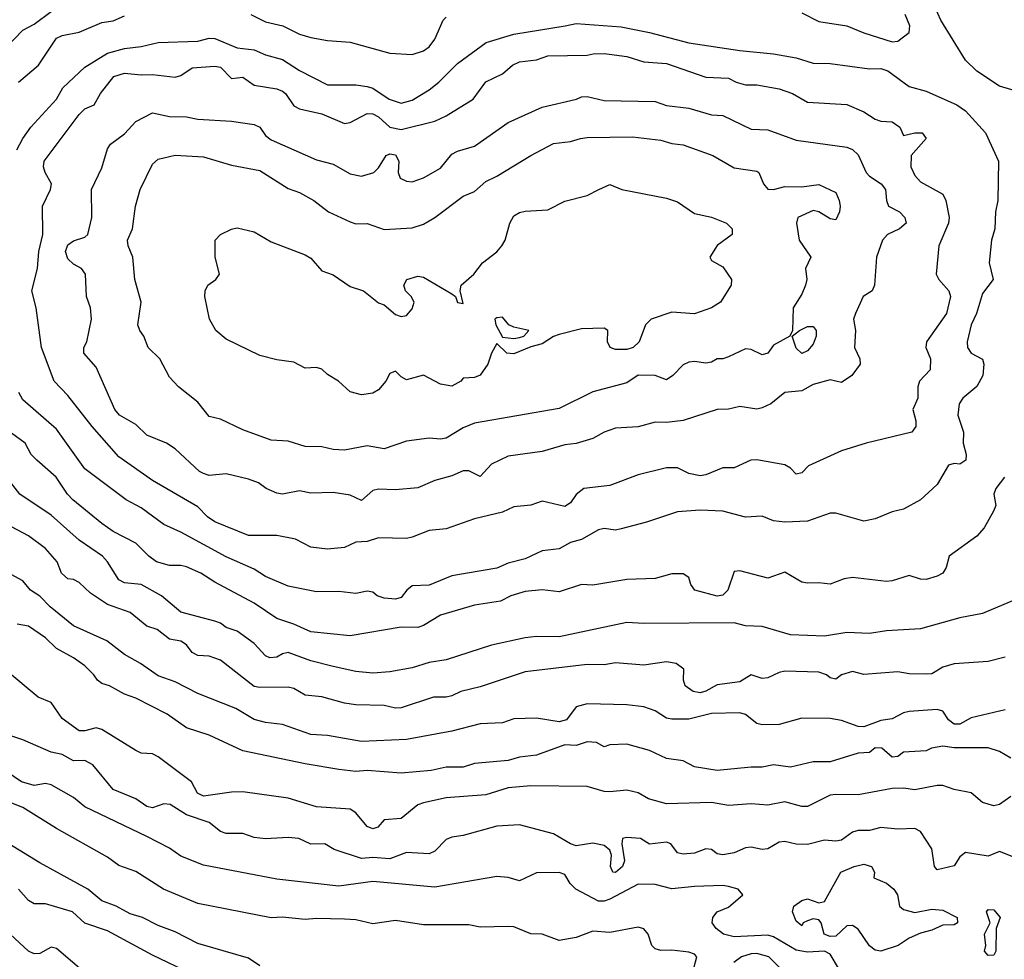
# Model space of a CAD drawing. Header units: metres. Extents: x -46681 to -43747, y -240911 to -237677.
# Tile 142 of 256: x -46512 to -46425, y -239632 to -239548. Entities that reach past the tile are written whole.
import ezdxf

# ---------------------------------------------------------------- set-up
doc = ezdxf.new("R2010")
doc.units = ezdxf.units.M
doc.layers.add('CONTOUR_INDEX', color=1, linetype='Continuous')
doc.layers.add('CONTOUR_INTER', color=3, linetype='Continuous')

msp = doc.modelspace()

# ---------------------------------------------------------------- linework, layer by layer
at = {"layer": 'CONTOUR_INDEX'}
for points, elevation in [([(-46512.476, -239554.02), (-46510.703, -239552.52), (-46509.095, -239550.129), (-46508.595, -239549.901), (-46507.095, -239549.591), (-46505.095, -239548.747), (-46504.095, -239548.591), (-46503.095, -239548.155)], 115), ([(-46491.884, -239548.02), (-46490.595, -239548.69), (-46489.065, -239549.02), (-46487.595, -239549.756), (-46486.595, -239550.075), (-46485.095, -239550.343), (-46483.095, -239550.478), (-46479.595, -239551.438), (-46477.595, -239551.575), (-46476.595, -239551.248), (-46476.095, -239550.885), (-46475.595, -239550.198), (-46474.862, -239548.52), (-46474.595, -239548.268)], 115), ([(-46443.095, -239547.884), (-46441.595, -239548.659), (-46439.095, -239549.025), (-46437.595, -239549.654), (-46435.095, -239550.443), (-46434.595, -239550.4), (-46433.595, -239549.625), (-46433.539, -239549.02), (-46433.95, -239548.02)], 115), ([(-46461.066, -239563.52), (-46460.095, -239563.093), (-46459.047, -239563.52), (-46455.095, -239564.292), (-46454.095, -239564.633), (-46452.595, -239565.672), (-46451.095, -239565.997), (-46449.764, -239566.52), (-46449.273, -239567.02), (-46449.277, -239567.52), (-46450.595, -239568.488), (-46451.238, -239569.52), (-46451.095, -239569.836), (-46450.095, -239570.385), (-46449.329, -239571.52), (-46449.365, -239572.02), (-46450.3, -239573.52), (-46451.105, -239574.02), (-46452.595, -239574.548), (-46454.595, -239574.41), (-46456.441, -239575.02), (-46456.941, -239575.52), (-46457.49, -239577.02), (-46458.038, -239577.52), (-46458.595, -239577.71), (-46459.595, -239577.699), (-46460.076, -239577.52), (-46460.316, -239577.02), (-46460.269, -239576.02), (-46460.595, -239575.83), (-46462.595, -239575.89), (-46464.595, -239576.391), (-46465.095, -239576.563), (-46466.095, -239577.197), (-46467.095, -239577.466), (-46468.595, -239578.097), (-46469.237, -239578.02), (-46470.095, -239577.165), (-46470.595, -239578.041), (-46470.897, -239579.02), (-46471.595, -239579.972), (-46472.095, -239580.192), (-46473.095, -239580.259), (-46473.29, -239580.52), (-46474.095, -239580.96), (-46475.095, -239580.767), (-46476.595, -239579.988), (-46478.095, -239580.386), (-46478.595, -239580.117), (-46479.095, -239579.625), (-46479.595, -239579.836), (-46479.941, -239580.52), (-46480.595, -239581.267), (-46481.095, -239581.572), (-46482.095, -239581.731), (-46483.095, -239581.456), (-46484.129, -239580.52), (-46485.095, -239579.92), (-46485.595, -239579.457), (-46486.095, -239579.298), (-46487.095, -239579.355), (-46488.095, -239578.834), (-46489.595, -239578.629), (-46491.095, -239578.243), (-46494.095, -239576.781), (-46495.003, -239576.02), (-46495.546, -239575.02), (-46495.967, -239573.02), (-46495.945, -239572.52), (-46495.719, -239572.02), (-46494.997, -239571.52), (-46494.673, -239571.02), (-46495.06, -239569.52), (-46495.055, -239568.02), (-46494.575, -239567.52), (-46493.595, -239567.048), (-46493.095, -239566.928), (-46491.595, -239567.296), (-46490.095, -239568.166), (-46487.095, -239569.317), (-46486.595, -239569.609), (-46485.595, -239570.745), (-46484.595, -239571.09), (-46483.095, -239572.14), (-46481.912, -239572.52), (-46480.595, -239573.58), (-46480.095, -239573.748), (-46479.095, -239574.597), (-46478.595, -239574.796), (-46478.095, -239574.692), (-46477.595, -239574.11), (-46477.431, -239573.52), (-46477.697, -239573.02), (-46478.198, -239572.52), (-46478.351, -239572.02), (-46478.09, -239571.52), (-46477.095, -239571.204), (-46476.595, -239571.294), (-46474.095, -239572.767), (-46473.777, -239573.02), (-46473.595, -239573.537), (-46473.095, -239573.627), (-46473.368, -239572.52), (-46473.277, -239572.02), (-46472.147, -239571.02), (-46471.366, -239570.02), (-46470.095, -239569.059), (-46469.656, -239568.52), (-46469.363, -239568.02), (-46468.949, -239566.52), (-46468.595, -239565.868), (-46468.095, -239565.572), (-46467.595, -239565.464), (-46465.595, -239565.345), (-46464.095, -239564.565), (-46462.095, -239564.076), (-46461.066, -239563.52)], 120), ([(-46470.095, -239574.89), (-46470.273, -239575.02), (-46470.197, -239575.52), (-46469.595, -239576.603), (-46468.595, -239576.735), (-46468.095, -239576.658), (-46467.711, -239576.52), (-46467.26, -239576.02), (-46468.595, -239575.731), (-46469.042, -239575.52), (-46469.595, -239574.843), (-46470.095, -239574.89)], 120), ([(-46425.146, -239589.02), (-46425.926, -239590.02), (-46426.083, -239590.52), (-46425.915, -239591.52), (-46426.113, -239592.02), (-46426.951, -239593.52), (-46427.595, -239594.239), (-46430.033, -239596.02), (-46430.322, -239597.02), (-46430.608, -239597.52), (-46431.095, -239597.791), (-46432.095, -239598.074), (-46432.595, -239598.064), (-46433.595, -239597.72), (-46435.095, -239598.209), (-46435.595, -239598.252), (-46438.595, -239597.906), (-46439.336, -239598.02), (-46440.595, -239598.488), (-46441.595, -239598.37), (-46442.595, -239598.421), (-46443.095, -239598.331), (-46444.595, -239597.437), (-46446.095, -239597.956), (-46448.595, -239597.327), (-46449.095, -239597.387), (-46449.636, -239599.02), (-46450.095, -239599.485), (-46450.595, -239599.569), (-46452.578, -239599.02), (-46452.929, -239598.52), (-46453.095, -239597.916), (-46453.595, -239597.591), (-46454.595, -239597.577), (-46456.095, -239597.996), (-46458.595, -239598.099), (-46461.595, -239598.582), (-46462.595, -239598.54), (-46464.595, -239599.173), (-46466.095, -239598.999), (-46467.595, -239599.14), (-46468.855, -239599.52), (-46469.776, -239600.02), (-46472.095, -239600.365), (-46475.095, -239601.234), (-46476.595, -239602.169), (-46477.095, -239602.334), (-46478.595, -239602.313), (-46483.095, -239603.09), (-46486.595, -239602.718), (-46488.095, -239602.046), (-46489.595, -239601.548), (-46491.595, -239600.175), (-46495.095, -239598.334), (-46496.311, -239597.52), (-46497.595, -239596.952), (-46498.095, -239596.832), (-46499.095, -239596.838), (-46500.237, -239596.52), (-46500.942, -239596.02), (-46502.095, -239594.881), (-46504.095, -239593.837), (-46505.095, -239593.137), (-46507.667, -239591.02), (-46508.139, -239590.52), (-46509.13, -239589.02), (-46510.851, -239587.52), (-46511.346, -239587.02), (-46511.883, -239586.02), (-46513.095, -239585.118)], 115), ([(-46424.595, -239617.305), (-46425.595, -239618.017), (-46426.095, -239618.134), (-46427.095, -239617.842), (-46428.095, -239616.974), (-46429.595, -239616.695), (-46430.595, -239616.349), (-46431.095, -239616.341), (-46433.095, -239616.719), (-46434.095, -239616.566), (-46435.095, -239616.591), (-46438.095, -239617.175), (-46440.095, -239617.133), (-46440.595, -239617.209), (-46442.595, -239618.189), (-46443.095, -239618.197), (-46444.595, -239617.799), (-46446.095, -239618.085), (-46447.595, -239617.964), (-46449.595, -239618.122), (-46451.095, -239617.855), (-46455.095, -239617.948), (-46456.677, -239617.52), (-46457.595, -239616.999), (-46458.595, -239616.741), (-46460.095, -239616.892), (-46460.595, -239616.868), (-46462.095, -239616.435), (-46467.095, -239616.354), (-46469.095, -239616.549), (-46471.095, -239617.155), (-46474.595, -239617.418), (-46476.595, -239617.873), (-46477.095, -239618.056), (-46478.595, -239619.254), (-46480.095, -239619.378), (-46480.638, -239620.02), (-46481.095, -239620.19), (-46481.595, -239619.977), (-46482.595, -239618.766), (-46483.095, -239618.421), (-46486.095, -239618.222), (-46488.595, -239617.468), (-46492.595, -239616.913), (-46493.595, -239616.933), (-46496.095, -239617.272), (-46496.614, -239617.02), (-46497.15, -239616.02), (-46500.095, -239613.791), (-46500.595, -239613.544), (-46501.595, -239613.466), (-46502.095, -239613.234), (-46505.095, -239611.37), (-46505.595, -239611.23), (-46506.595, -239611.508), (-46507.095, -239611.493), (-46508.595, -239610.394), (-46509.595, -239608.98), (-46510.722, -239608.52), (-46513.595, -239606.106)], 110), ([(-46497.138, -239633.02), (-46500.595, -239631.382), (-46504.595, -239629.211), (-46506.595, -239628.545), (-46507.686, -239627.52), (-46510.095, -239626.811), (-46511.095, -239626.833), (-46511.595, -239626.534), (-46512.484, -239625.52)], 105)]:
    msp.add_lwpolyline(points, dxfattribs=dict(at, elevation=elevation))
at = {"layer": 'CONTOUR_INTER'}
for points, elevation in [([(-46422.595, -239555.274), (-46425.595, -239554.383), (-46427.595, -239553.045), (-46428.595, -239552.062), (-46430.797, -239548.52), (-46431.595, -239546.765)], 116), ([(-46513.595, -239550.965), (-46512.095, -239549.424), (-46511.095, -239548.897), (-46509.595, -239547.768)], 114), ([(-46512.614, -239560.02), (-46512.1, -239559.02), (-46511.373, -239558.02), (-46509.118, -239555.52), (-46508.546, -239554.52), (-46506.595, -239552.696), (-46504.595, -239551.456), (-46503.095, -239551.034), (-46501.595, -239550.857), (-46500.095, -239550.514), (-46496.595, -239550.386), (-46495.595, -239550.115), (-46495.095, -239550.149), (-46493.095, -239550.986), (-46491.595, -239551.155), (-46490.595, -239551.595), (-46489.095, -239552.023), (-46487.595, -239552.98), (-46485.095, -239554.248), (-46482.595, -239554.259), (-46481.595, -239554.404), (-46481.095, -239554.556), (-46479.633, -239555.52), (-46478.595, -239555.871), (-46477.595, -239555.623), (-46476.095, -239554.706), (-46475.244, -239554.02), (-46473.595, -239552.366), (-46471.059, -239550.52), (-46468.595, -239549.762), (-46464.069, -239549.02)], 116), ([(-46464.069, -239549.02), (-46463.095, -239548.815), (-46459.095, -239549.133), (-46456.595, -239549.613), (-46453.095, -239550.547), (-46448.595, -239551.212), (-46445.595, -239551.509), (-46443.595, -239551.854), (-46442.095, -239552.338), (-46440.595, -239552.367), (-46437.095, -239552.848), (-46436.095, -239552.814), (-46435.482, -239553.02), (-46433.595, -239554.397), (-46432.095, -239554.821), (-46429.379, -239556.02), (-46428.595, -239556.572), (-46426.838, -239558.52), (-46425.678, -239561.02), (-46425.741, -239564.52), (-46425.936, -239565.52), (-46426.009, -239567.02), (-46426.308, -239568.02), (-46426.515, -239570.02), (-46426.151, -239571.52), (-46427.095, -239572.753), (-46427.617, -239574.52), (-46428.099, -239575.52), (-46428.446, -239577.02), (-46428.413, -239577.52), (-46428.11, -239578.02), (-46427.095, -239578.57), (-46426.974, -239579.02), (-46427.076, -239580.02), (-46427.595, -239580.973), (-46428.838, -239582.02), (-46429.152, -239582.52), (-46429.275, -239583.52), (-46428.788, -239585.02), (-46428.815, -239586.02), (-46428.534, -239587.02), (-46428.558, -239587.52), (-46429.095, -239587.863), (-46429.595, -239587.805), (-46430.095, -239587.968), (-46431.095, -239589.67), (-46432.595, -239591.015), (-46434.095, -239591.841), (-46435.095, -239592.081), (-46436.595, -239592.725), (-46437.595, -239592.93), (-46440.095, -239592.198), (-46440.595, -239592.214), (-46442.595, -239592.917), (-46444.595, -239592.998), (-46445.595, -239592.878), (-46446.595, -239592.473), (-46448.095, -239592.564), (-46450.095, -239592.038), (-46452.095, -239591.946), (-46454.095, -239592.096), (-46456.859, -239593.02), (-46459.095, -239593.596), (-46459.595, -239593.708), (-46460.595, -239593.565), (-46461.095, -239593.7), (-46462.595, -239594.541), (-46463.595, -239594.815), (-46464.595, -239595.355), (-46466.095, -239595.541), (-46467.595, -239596.249), (-46469.095, -239596.633), (-46470.095, -239597.089), (-46474.095, -239597.765), (-46476.095, -239598.587), (-46477.595, -239598.643), (-46478.076, -239599.02), (-46478.595, -239599.686), (-46479.095, -239599.838), (-46480.095, -239599.739), (-46480.697, -239599.52), (-46481.095, -239599.223), (-46481.595, -239599.112), (-46482.595, -239599.322), (-46484.095, -239599.146), (-46486.095, -239599.172), (-46488.595, -239598.691), (-46490.595, -239597.827), (-46491.595, -239597.174), (-46494.095, -239596.087), (-46498.095, -239593.888), (-46499.595, -239593.216), (-46501.595, -239591.736), (-46502.944, -239591.02), (-46506.595, -239588.281), (-46509.095, -239584.774), (-46512.095, -239582.179), (-46512.441, -239581.52)], 116), ([(-46461.57, -239551.52), (-46460.595, -239551.468), (-46458.595, -239551.744), (-46457.095, -239552.217), (-46455.095, -239552.374), (-46451.595, -239553.567), (-46449.595, -239553.67), (-46448.922, -239554.02), (-46448.095, -239554.257), (-46447.095, -239554.27), (-46445.095, -239554.616), (-46443.929, -239555.02), (-46442.595, -239555.779), (-46439.095, -239556.001), (-46437.595, -239556.641), (-46436.595, -239557.291), (-46436.095, -239557.466), (-46435.095, -239557.547), (-46434.405, -239558.02), (-46434.095, -239558.736), (-46433.095, -239558.503), (-46432.439, -239558.52), (-46432.076, -239559.02), (-46433.425, -239560.52), (-46433.442, -239561.52), (-46433.095, -239562.304), (-46432.595, -239562.846), (-46430.595, -239563.949), (-46430.342, -239564.52), (-46430.045, -239566.02), (-46430.117, -239566.52), (-46430.965, -239568.52), (-46431.202, -239571.02), (-46430.973, -239571.52), (-46430.074, -239572.52), (-46429.938, -239573.02), (-46430.293, -239574.52), (-46432.051, -239577.02), (-46432.108, -239577.52), (-46431.706, -239578.52), (-46431.723, -239579.52), (-46432.676, -239580.52), (-46432.828, -239581.02), (-46432.82, -239582.02), (-46433.263, -239583.02), (-46432.994, -239584.02), (-46432.988, -239584.52), (-46433.367, -239585.02), (-46437.397, -239586.02), (-46439.595, -239586.694), (-46442.49, -239588.02), (-46443.095, -239588.635), (-46443.595, -239588.764), (-46444.095, -239588.221), (-46444.595, -239587.938), (-46447.095, -239587.472), (-46447.618, -239587.52), (-46449.095, -239588.203), (-46450.095, -239588.186), (-46451.595, -239588.821), (-46452.095, -239588.895), (-46453.095, -239588.683), (-46454.095, -239588.188), (-46455.095, -239588.199), (-46457.595, -239588.804), (-46460.095, -239589.772), (-46462.395, -239590.02), (-46463.095, -239590.569), (-46463.595, -239591.291), (-46464.095, -239591.615), (-46466.095, -239591.139), (-46467.095, -239591.486), (-46468.595, -239591.652), (-46469.595, -239592.108), (-46472.095, -239592.719), (-46474.595, -239593.607), (-46476.095, -239593.737), (-46477.595, -239594.344), (-46478.095, -239594.442), (-46480.595, -239594.38), (-46481.595, -239594.716), (-46482.595, -239594.786), (-46483.595, -239595.24), (-46485.095, -239595.395), (-46486.595, -239595.236), (-46487.941, -239594.52), (-46489.595, -239594.185), (-46492.095, -239594.191), (-46495.095, -239592.981), (-46495.737, -239592.52), (-46496.595, -239591.651), (-46500.595, -239589.316), (-46503.595, -239587.229), (-46505.963, -239584.52), (-46508.095, -239581.777), (-46509.303, -239580.52), (-46510.451, -239577.52), (-46510.922, -239574.02), (-46511.293, -239572.52), (-46510.791, -239570.52), (-46510.661, -239569.02), (-46510.329, -239567.52), (-46510.335, -239565.02), (-46509.629, -239563.52), (-46509.544, -239563.02), (-46510.106, -239562.02), (-46510.265, -239561.52), (-46510.196, -239561.02), (-46507.095, -239556.873), (-46506.595, -239556.398), (-46505.785, -239556.02), (-46505.204, -239555.02), (-46504.016, -239553.52), (-46503.095, -239553.232), (-46501.595, -239553.377), (-46500.595, -239553.328), (-46498.595, -239553.585), (-46498.095, -239553.441), (-46497.095, -239552.764), (-46495.095, -239552.591), (-46494.595, -239552.707), (-46493.595, -239553.711), (-46492.595, -239553.564), (-46491.595, -239554.29), (-46489.595, -239554.613), (-46489.095, -239554.815), (-46488.819, -239555.02), (-46488.095, -239556.13), (-46487.595, -239556.371), (-46485.595, -239556.842), (-46483.595, -239557.682), (-46483.095, -239557.6), (-46481.595, -239556.794), (-46481.095, -239556.83), (-46480.595, -239557.101), (-46479.595, -239558.013), (-46478.595, -239558.214), (-46475.595, -239557.483), (-46474.595, -239557.014), (-46472.219, -239555.52), (-46471.095, -239553.978), (-46469.595, -239553.285), (-46468.73, -239552.52), (-46468.095, -239552.221), (-46466.595, -239552.032), (-46465.595, -239551.674), (-46462.095, -239551.642), (-46461.57, -239551.52)], 117), ([(-46463.04, -239555.52), (-46462.595, -239555.324), (-46462.095, -239555.282), (-46460.595, -239555.644), (-46456.095, -239555.738), (-46455.095, -239556.082), (-46453.095, -239556.321), (-46451.095, -239556.91), (-46450.095, -239556.963), (-46447.595, -239558.179), (-46446.095, -239558.258), (-46443.595, -239559.154), (-46439.095, -239559.774), (-46438.595, -239559.989), (-46438.095, -239560.474), (-46437.403, -239562.02), (-46437.095, -239562.357), (-46436.078, -239563.02), (-46435.686, -239563.52), (-46435.607, -239564.52), (-46435.423, -239565.02), (-46434.458, -239565.52), (-46433.979, -239566.02), (-46433.844, -239566.52), (-46434.439, -239567.02), (-46435.508, -239567.52), (-46435.937, -239568.02), (-46436.491, -239569.52), (-46436.655, -239572.02), (-46436.853, -239572.52), (-46437.649, -239573.02), (-46438.356, -239574.52), (-46438.531, -239575.02), (-46438.35, -239576.02), (-46438.443, -239577.52), (-46437.954, -239578.52), (-46437.94, -239579.02), (-46438.663, -239580.02), (-46439.595, -239580.628), (-46440.595, -239580.384), (-46442.095, -239580.797), (-46443.095, -239581.366), (-46444.595, -239581.524), (-46445.828, -239582.52), (-46446.595, -239582.876), (-46447.095, -239582.986), (-46448.595, -239582.762), (-46449.595, -239582.993), (-46450.595, -239583.033), (-46453.595, -239584.008), (-46455.095, -239584.183), (-46456.095, -239584.146), (-46457.595, -239584.562), (-46459.595, -239584.68), (-46460.595, -239585.026), (-46461.595, -239585.593), (-46463.095, -239586.027), (-46464.095, -239586.169), (-46466.095, -239586.75), (-46469.095, -239587.149), (-46470.595, -239587.872), (-46471.595, -239588.959), (-46472.595, -239588.466), (-46473.095, -239588.469), (-46474.095, -239588.894), (-46475.595, -239589.309), (-46477.095, -239589.959), (-46479.095, -239590.143), (-46480.595, -239590.069), (-46481.095, -239590.21), (-46482.095, -239591.097), (-46483.095, -239590.611), (-46484.595, -239590.368), (-46486.595, -239590.438), (-46487.595, -239590.229), (-46489.095, -239590.529), (-46489.595, -239590.45), (-46490.533, -239590.02), (-46491.222, -239589.52), (-46492.095, -239589.184), (-46494.095, -239588.71), (-46495.595, -239588.868), (-46496.095, -239588.705), (-46496.443, -239588.52), (-46498.595, -239586.51), (-46499.379, -239586.02), (-46501.095, -239585.287), (-46502.095, -239584.357), (-46503.519, -239583.52), (-46503.929, -239583.02), (-46505.595, -239579.262), (-46506.693, -239578.02), (-46506.694, -239577.52), (-46506.425, -239577.02), (-46506.014, -239575.02), (-46506.093, -239574.02), (-46506.456, -239573.02), (-46506.529, -239571.02), (-46506.908, -239570.52), (-46507.595, -239570.145), (-46508.095, -239569.685), (-46508.315, -239569.02), (-46508.095, -239568.442), (-46507.595, -239568.091), (-46506.595, -239567.762), (-46506.334, -239567.52), (-46505.993, -239566.02), (-46505.997, -239563.52), (-46505.095, -239561.608), (-46504.595, -239559.929), (-46504.324, -239559.52), (-46503.095, -239558.603), (-46502.095, -239557.501), (-46500.595, -239556.753), (-46499.095, -239557.052), (-46497.595, -239557.098), (-46496.595, -239557.295), (-46493.595, -239557.491), (-46491.595, -239557.767), (-46491.103, -239558.02), (-46490.595, -239558.736), (-46490.095, -239559.125), (-46486.095, -239560.917), (-46484.595, -239561.28), (-46483.095, -239562.139), (-46482.095, -239562.352), (-46481.017, -239562.02), (-46480.595, -239561.605), (-46479.918, -239560.52), (-46479.595, -239560.357), (-46479.095, -239560.452), (-46478.783, -239561.02), (-46478.84, -239562.02), (-46478.674, -239562.52), (-46478.095, -239562.804), (-46477.595, -239562.85), (-46476.595, -239562.507), (-46475.095, -239561.648), (-46474.095, -239560.399), (-46473.595, -239560.122), (-46472.095, -239559.695), (-46469.095, -239557.587), (-46466.095, -239556.227), (-46463.04, -239555.52)], 118), ([(-46462.709, -239559.02), (-46462.095, -239558.918), (-46458.095, -239558.876), (-46455.595, -239559.149), (-46454.595, -239559.449), (-46453.595, -239559.579), (-46450.988, -239560.52), (-46449.095, -239561.612), (-46447.095, -239561.907), (-46446.897, -239562.02), (-46446.5, -239563.02), (-46446.095, -239563.491), (-46445.595, -239563.534), (-46444.595, -239563.265), (-46443.095, -239563.309), (-46441.595, -239563.103), (-46440.095, -239563.798), (-46439.777, -239564.52), (-46439.712, -239565.02), (-46439.759, -239565.52), (-46440.095, -239566.228), (-46440.595, -239566.143), (-46441.595, -239565.498), (-46442.095, -239565.384), (-46443.45, -239566.02), (-46443.569, -239566.52), (-46443.322, -239568.02), (-46442.304, -239569.52), (-46442.783, -239570.52), (-46442.665, -239571.52), (-46442.768, -239572.02), (-46443.095, -239572.799), (-46443.849, -239574.02), (-46443.926, -239576.02), (-46444.145, -239576.52), (-46445.595, -239577.319), (-46446.095, -239578.042), (-46446.595, -239578.168), (-46447.595, -239577.698), (-46448.095, -239577.644), (-46449.595, -239578.343), (-46450.095, -239578.532), (-46450.595, -239578.539), (-46451.095, -239578.822), (-46451.595, -239578.922), (-46452.595, -239578.767), (-46453.095, -239578.828), (-46453.595, -239579.079), (-46454.526, -239580.02), (-46455.095, -239580.393), (-46456.095, -239580.024), (-46457.595, -239579.988), (-46458.595, -239580.66), (-46461.595, -239581.45), (-46464.595, -239582.942), (-46472.095, -239584.249), (-46473.095, -239584.661), (-46474.595, -239585.576), (-46475.095, -239585.65), (-46476.095, -239585.557), (-46478.095, -239585.826), (-46480.095, -239586.506), (-46481.595, -239586.232), (-46483.595, -239586.619), (-46484.595, -239586.554), (-46485.595, -239586.324), (-46487.095, -239586.306), (-46488.595, -239585.829), (-46490.095, -239585.754), (-46492.595, -239584.824), (-46494.595, -239583.867), (-46495.595, -239583.641), (-46496.595, -239582.387), (-46498.301, -239581.02), (-46499.095, -239580.156), (-46499.964, -239578.52), (-46500.988, -239577.52), (-46501.362, -239576.52), (-46501.714, -239576.02), (-46501.9, -239575.52), (-46501.611, -239573.52), (-46502.169, -239571.52), (-46502.356, -239569.52), (-46502.773, -239568.52), (-46502.807, -239568.02), (-46502.366, -239567.02), (-46502.098, -239565.02), (-46501.707, -239563.52), (-46500.595, -239561.277), (-46500.095, -239560.84), (-46498.595, -239560.502), (-46496.095, -239560.626), (-46493.595, -239561.374), (-46491.095, -239561.861), (-46488.595, -239563.457), (-46487.595, -239563.793), (-46486.327, -239564.52), (-46485.012, -239565.52), (-46483.095, -239566.405), (-46482.595, -239566.559), (-46481.595, -239566.545), (-46480.095, -239567.076), (-46477.595, -239566.914), (-46476.595, -239566.615), (-46475.595, -239566.014), (-46473.095, -239564.112), (-46472.095, -239563.717), (-46471.095, -239562.809), (-46470.095, -239562.353), (-46467.095, -239560.509), (-46465.095, -239559.458), (-46463.595, -239559.29), (-46462.709, -239559.02)], 119), ([(-46443.311, -239576.02), (-46442.595, -239575.656), (-46442.095, -239575.666), (-46441.827, -239576.02), (-46441.829, -239576.52), (-46442.095, -239577.221), (-46442.595, -239577.83), (-46443.095, -239578.067), (-46443.595, -239577.603), (-46443.943, -239576.52), (-46443.311, -239576.02)], 119), ([(-46424.095, -239599.817), (-46427.095, -239601.093), (-46429.095, -239601.488), (-46432.595, -239602.471), (-46435.595, -239602.62), (-46437.095, -239602.867), (-46439.095, -239602.782), (-46441.095, -239603.108), (-46444.095, -239603), (-46446.595, -239602.253), (-46448.095, -239602.204), (-46449.095, -239601.933), (-46457.095, -239601.999), (-46458.595, -239601.906), (-46464.595, -239603.162), (-46466.595, -239603.125), (-46467.595, -239603.256), (-46470.595, -239603.893), (-46474.595, -239605.215), (-46476.095, -239605.454), (-46477.595, -239605.917), (-46479.595, -239606.262), (-46481.095, -239606.372), (-46482.595, -239606.223), (-46484.595, -239605.801), (-46486.595, -239605.293), (-46488.595, -239604.557), (-46489.095, -239604.673), (-46489.595, -239604.968), (-46490.212, -239605.02), (-46490.595, -239604.852), (-46491.595, -239603.757), (-46493.095, -239602.676), (-46494.095, -239602.341), (-46494.595, -239601.968), (-46495.095, -239601.78), (-46498.095, -239600.967), (-46499.815, -239599.52), (-46501.595, -239598.518), (-46503.095, -239598.377), (-46503.595, -239598.129), (-46504.584, -239596.52), (-46505.024, -239596.02), (-46507.095, -239594.589), (-46509.595, -239592.392), (-46512.349, -239590.52), (-46513.929, -239588.52)], 114), ([(-46425.095, -239604.969), (-46426.595, -239605.341), (-46429.595, -239605.553), (-46430.595, -239605.854), (-46431.595, -239606.43), (-46432.095, -239606.479), (-46433.595, -239606.445), (-46434.595, -239606.279), (-46437.595, -239606.506), (-46438.595, -239606.247), (-46439.594, -239606.52), (-46440.095, -239606.911), (-46440.595, -239606.798), (-46440.898, -239606.52), (-46441.595, -239606.294), (-46444.595, -239606.212), (-46445.095, -239606.319), (-46446.095, -239606.806), (-46446.595, -239606.861), (-46447.595, -239606.531), (-46448.595, -239607.163), (-46450.595, -239607.413), (-46451.595, -239607.975), (-46452.095, -239608.119), (-46452.71, -239608.02), (-46453.439, -239607.52), (-46453.567, -239607.02), (-46453.541, -239606.02), (-46454.232, -239605.52), (-46455.095, -239605.373), (-46457.095, -239605.679), (-46459.595, -239605.466), (-46460.595, -239605.635), (-46462.095, -239605.612), (-46467.595, -239606.258), (-46471.595, -239607.592), (-46473.292, -239608.02), (-46474.095, -239608.405), (-46474.595, -239608.522), (-46475.731, -239608.52), (-46478.595, -239609.449), (-46479.095, -239609.48), (-46480.095, -239609.261), (-46482.595, -239609.192), (-46483.595, -239609.036), (-46485.595, -239608.484), (-46487.095, -239608.331), (-46488.095, -239607.758), (-46488.595, -239607.617), (-46491.095, -239607.669), (-46491.595, -239607.557), (-46494.595, -239605.23), (-46495.595, -239604.876), (-46496.595, -239604.806), (-46497.095, -239604.56), (-46497.595, -239603.881), (-46498.095, -239603.559), (-46499.095, -239603.358), (-46500.201, -239602.52), (-46501.095, -239602.214), (-46502.595, -239600.997), (-46504.595, -239600.304), (-46506.095, -239599.297), (-46507.095, -239598.347), (-46507.595, -239598.097), (-46508.096, -239598.02), (-46508.668, -239597.52), (-46509.044, -239596.52), (-46510.095, -239595.334), (-46511.595, -239594.206), (-46513.095, -239593.427)], 113), ([(-46425.095, -239609.623), (-46428.095, -239610.356), (-46429.095, -239610.896), (-46429.595, -239610.913), (-46430.115, -239610.52), (-46430.595, -239609.749), (-46431.095, -239609.598), (-46433.595, -239609.777), (-46434.095, -239609.901), (-46435.095, -239610.427), (-46436.095, -239610.565), (-46437.595, -239611.129), (-46438.095, -239611.113), (-46439.595, -239610.567), (-46440.595, -239610.395), (-46443.095, -239610.384), (-46445.095, -239610.939), (-46446.595, -239610.971), (-46447.095, -239610.857), (-46448.095, -239610.05), (-46448.595, -239609.899), (-46451.095, -239609.945), (-46453.095, -239610.45), (-46454.595, -239610.457), (-46455.095, -239610.371), (-46456.095, -239609.71), (-46457.095, -239609.377), (-46458.595, -239609.18), (-46462.095, -239609.09), (-46463.095, -239609.368), (-46463.933, -239610.52), (-46464.595, -239610.704), (-46466.595, -239610.377), (-46468.595, -239610.441), (-46469.595, -239610.794), (-46471.595, -239610.861), (-46474.095, -239611.521), (-46478.095, -239612.257), (-46482.095, -239612.444), (-46485.095, -239611.899), (-46486.595, -239611.818), (-46489.095, -239610.939), (-46490.595, -239610.767), (-46491.595, -239610.476), (-46493.231, -239609.52), (-46496.595, -239608.177), (-46498.595, -239607.155), (-46500.095, -239606.614), (-46501.66, -239605.52), (-46503.095, -239604.744), (-46504.649, -239603.52), (-46507.595, -239602.196), (-46509.668, -239600.52), (-46510.595, -239599.569), (-46511.398, -239599.02), (-46512.095, -239598.204), (-46514.095, -239597.117)], 112), ([(-46424.595, -239613.922), (-46425.595, -239613.335), (-46426.595, -239612.992), (-46429.595, -239612.987), (-46430.595, -239612.847), (-46431.624, -239613.02), (-46432.095, -239613.278), (-46434.095, -239613.386), (-46434.595, -239613.772), (-46435.095, -239613.82), (-46436.005, -239613.02), (-46436.595, -239613.005), (-46437.095, -239613.417), (-46438.095, -239613.477), (-46440.595, -239614.242), (-46442.095, -239614.243), (-46444.095, -239614.714), (-46445.595, -239614.511), (-46446.595, -239614.717), (-46447.595, -239614.701), (-46450.595, -239615.017), (-46452.595, -239614.685), (-46453.595, -239614.142), (-46455.095, -239613.932), (-46456.595, -239613.24), (-46458.595, -239612.664), (-46460.095, -239612.734), (-46460.595, -239612.912), (-46461.276, -239612.52), (-46462.095, -239612.46), (-46463.095, -239612.802), (-46464.095, -239612.728), (-46466.595, -239613.641), (-46468.095, -239613.836), (-46469.095, -239614.123), (-46472.095, -239614.381), (-46473.095, -239614.711), (-46474.595, -239614.726), (-46475.936, -239615.02), (-46478.595, -239615.247), (-46481.595, -239615.021), (-46482.595, -239615.107), (-46484.095, -239614.907), (-46487.095, -239614.423), (-46492.595, -239613.275), (-46495.595, -239611.893), (-46497.595, -239611.22), (-46499.319, -239610.02), (-46502.095, -239608.6), (-46503.095, -239608.258), (-46504.402, -239607.52), (-46505.095, -239607.298), (-46505.48, -239607.02), (-46505.806, -239606.52), (-46506.595, -239605.745), (-46507.595, -239605.012), (-46509.095, -239604.209), (-46510.095, -239603.256), (-46511.595, -239602.232), (-46512.595, -239602.035)], 111), ([(-46423.595, -239622.979), (-46425.595, -239622.183), (-46426.595, -239622.605), (-46428.595, -239622.276), (-46429.095, -239622.665), (-46429.595, -239623.447), (-46431.095, -239623.824), (-46431.342, -239623.52), (-46431.595, -239621.947), (-46432.595, -239620.416), (-46433.095, -239620.153), (-46434.595, -239620.2), (-46436.095, -239620.062), (-46437.095, -239620.311), (-46438.095, -239620.332), (-46438.595, -239620.461), (-46439.595, -239621.194), (-46440.095, -239621.275), (-46441.095, -239621.181), (-46442.595, -239621.555), (-46443.595, -239621.527), (-46444.595, -239621.288), (-46445.095, -239621.354), (-46446.095, -239621.957), (-46446.595, -239622.011), (-46447.595, -239621.805), (-46448.095, -239621.849), (-46449.095, -239622.318), (-46450.095, -239622.475), (-46450.595, -239622.38), (-46451.095, -239622.018), (-46451.595, -239621.959), (-46452.595, -239622.32), (-46453.595, -239622.43), (-46454.095, -239622.301), (-46454.697, -239621.52), (-46455.095, -239621.35), (-46456.595, -239621.533), (-46457.398, -239621.02), (-46458.595, -239620.96), (-46458.967, -239621.02), (-46459.039, -239621.52), (-46458.8, -239623.02), (-46458.965, -239623.52), (-46459.595, -239624.041), (-46459.846, -239624.02), (-46460.055, -239623.52), (-46459.956, -239622.52), (-46460.095, -239622.054), (-46460.595, -239621.643), (-46461.595, -239621.461), (-46463.095, -239621.683), (-46463.595, -239621.516), (-46465.095, -239620.628), (-46468.095, -239619.816), (-46470.095, -239619.936), (-46473.095, -239620.781), (-46474.095, -239620.919), (-46474.595, -239621.111), (-46475.595, -239622.162), (-46476.095, -239622.397), (-46478.095, -239622.273), (-46479.595, -239622.822), (-46481.095, -239622.708), (-46482.095, -239622.811), (-46484.53, -239622.02), (-46485.348, -239621.52), (-46486.595, -239621.524), (-46487.648, -239621.02), (-46488.595, -239620.951), (-46490.595, -239621.072), (-46491.595, -239620.932), (-46492.595, -239620.597), (-46494.095, -239620.584), (-46494.595, -239620.418), (-46495.595, -239619.629), (-46497.595, -239618.934), (-46499.029, -239618.02), (-46499.595, -239617.962), (-46500.595, -239618.323), (-46501.095, -239618.203), (-46502.087, -239617.52), (-46504.095, -239616.693), (-46505.894, -239614.52), (-46506.595, -239614.137), (-46507.595, -239614.147), (-46508.595, -239613.584), (-46509.595, -239613.396), (-46512.095, -239612.285), (-46513.595, -239611.797)], 109), ([(-46439.85, -239632.52), (-46440.595, -239631.27), (-46441.095, -239631.029), (-46442.595, -239631.116), (-46443.595, -239630.932), (-46445.595, -239629.756), (-46446.095, -239629.612), (-46449.095, -239629.752), (-46450.044, -239629.52), (-46450.685, -239629.02), (-46451.026, -239628.52), (-46450.975, -239628.02), (-46450.605, -239627.52), (-46449.595, -239627.118), (-46448.324, -239626.02), (-46448.732, -239625.52), (-46449.595, -239625.28), (-46450.095, -239625.199), (-46452.595, -239625.279), (-46454.595, -239625.506), (-46456.095, -239625.105), (-46457.595, -239625.069), (-46460.095, -239626.408), (-46460.595, -239626.581), (-46461.095, -239626.585), (-46463.123, -239625.52), (-46463.617, -239625.02), (-46464.095, -239624.21), (-46464.595, -239624.057), (-46466.595, -239624.073), (-46468.095, -239624.79), (-46469.095, -239624.495), (-46470.095, -239624.407), (-46475.595, -239625.345), (-46481.095, -239624.858), (-46484.095, -239625.258), (-46489.595, -239624.624), (-46496.095, -239623.385), (-46498.095, -239622.607), (-46499.095, -239621.89), (-46501.095, -239620.854), (-46506.595, -239618.225), (-46507.595, -239617.393), (-46509.595, -239616.266), (-46510.095, -239616.15), (-46511.095, -239616.331), (-46512.21, -239616.02), (-46513.595, -239615.056)], 108), ([(-46452.657, -239632.52), (-46452.38, -239631.52), (-46452.595, -239631.281), (-46453.095, -239631.091), (-46454.595, -239630.917), (-46455.595, -239630.963), (-46456.095, -239630.807), (-46456.381, -239630.52), (-46456.693, -239629.52), (-46457.095, -239629.04), (-46457.595, -239628.903), (-46460.095, -239629.362), (-46461.595, -239629.257), (-46463.095, -239629.811), (-46464.595, -239630.086), (-46466.095, -239629.517), (-46467.095, -239629.471), (-46468.595, -239628.875), (-46469.095, -239628.818), (-46471.595, -239628.884), (-46472.595, -239628.677), (-46476.595, -239628.671), (-46479.095, -239628.297), (-46481.095, -239628.584), (-46482.595, -239628.25), (-46483.595, -239628.17), (-46486.095, -239628.108), (-46487.095, -239628.214), (-46489.095, -239628.003), (-46490.095, -239628.049), (-46496.595, -239626.796), (-46499.632, -239625.52), (-46502.095, -239623.945), (-46503.595, -239623.425), (-46504.595, -239622.698), (-46509.095, -239620.137), (-46512.095, -239618.273), (-46515.595, -239616.893)], 107), ([(-46491.095, -239632.326), (-46492.095, -239631.647), (-46496.595, -239630.339), (-46498.595, -239629.3), (-46500.095, -239628.738), (-46501.487, -239628.02), (-46502.595, -239627.709), (-46503.818, -239627.02), (-46505.095, -239626.561), (-46506.324, -239625.52), (-46510.595, -239623.195), (-46516.095, -239619.812)], 106), ([(-46438.469, -239623.52), (-46437.595, -239623.32), (-46436.937, -239623.52), (-46436.664, -239624.02), (-46436.726, -239624.52), (-46435.595, -239624.979), (-46434.937, -239625.52), (-46434.629, -239626.02), (-46434.433, -239627.02), (-46434.095, -239627.339), (-46433.095, -239627.581), (-46431.595, -239627.282), (-46430.595, -239627.393), (-46429.345, -239628.02), (-46429.304, -239628.52), (-46429.595, -239628.688), (-46430.595, -239628.704), (-46431.595, -239629.158), (-46432.595, -239629.432), (-46433.595, -239629.855), (-46434.565, -239630.52), (-46436.095, -239631.023), (-46436.595, -239630.929), (-46437.095, -239630.545), (-46438.095, -239629.075), (-46438.595, -239628.735), (-46439.095, -239628.784), (-46440.095, -239629.689), (-46440.595, -239629.727), (-46441.111, -239629.52), (-46441.388, -239628.52), (-46441.595, -239628.25), (-46442.095, -239628.16), (-46442.595, -239628.315), (-46442.987, -239628.52), (-46443.095, -239628.771), (-46443.595, -239628.357), (-46443.936, -239627.52), (-46443.814, -239627.02), (-46443.095, -239626.515), (-46442.595, -239626.389), (-46441.595, -239626.742), (-46441.095, -239626.61), (-46439.648, -239624.02), (-46438.469, -239623.52)], 109), ([(-46426.744, -239627.52), (-46426.595, -239627.322), (-46426.095, -239627.353), (-46425.531, -239628.02), (-46425.886, -239629.02), (-46425.926, -239631.02), (-46426.095, -239631.385), (-46426.595, -239631.413), (-46426.902, -239631.02), (-46426.798, -239630.52), (-46426.914, -239629.52), (-46426.409, -239628.52), (-46426.744, -239627.52)], 109), ([(-46507.06, -239632.52), (-46509.095, -239630.769), (-46509.595, -239630.661), (-46510.595, -239631.215), (-46511.095, -239631.258), (-46511.595, -239631.022), (-46513.595, -239629.15)], 104), ([(-46445.095, -239632.427), (-46446.011, -239631.52), (-46447.095, -239631.225), (-46447.595, -239631.241), (-46448.437, -239631.52), (-46449.109, -239632.02)], 107)]:
    msp.add_lwpolyline(points, dxfattribs=dict(at, elevation=elevation))

doc.saveas('drawing.dxf')
